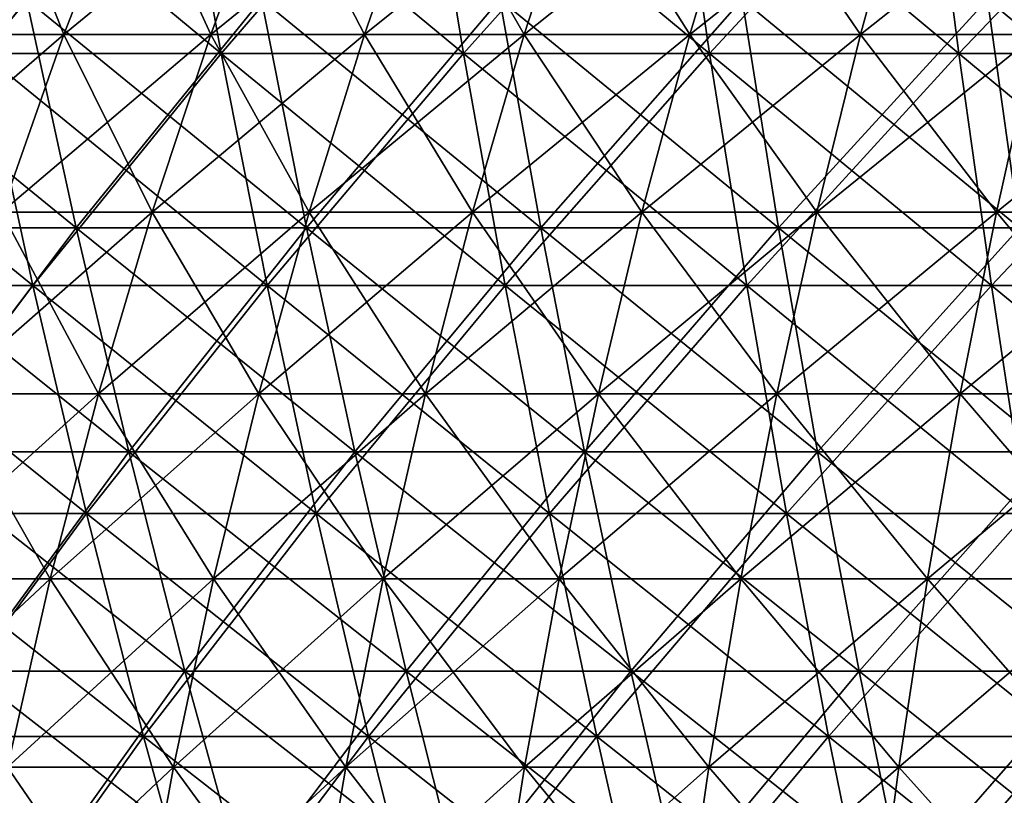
# Model space of a CAD drawing. Header units: millimetres. Extents: x -125 to 125, y 3898 to 4025.
# Tile 92 of 256: x -46 to -30, y 3957 to 3970. Entities that reach past the tile are written whole.
import ezdxf

# ---------------------------------------------------------------- set-up
doc = ezdxf.new("R2010")
doc.units = ezdxf.units.MM
doc.header["$LTSCALE"] = 2.2935
for name, color, linetype in [('2', 7, 'CONTINUOUS'), ('3', 7, 'CONTINUOUS'), ('4', 7, 'CONTINUOUS'), ('5', 7, 'CONTINUOUS'), ('6', 7, 'CONTINUOUS'), ('7', 7, 'CONTINUOUS')]:
    doc.layers.add(name, color=color, linetype=linetype)

msp = doc.modelspace()

# ---------------------------------------------------------------- linework, layer by layer
at = {"layer": '2', "color": 36, "linetype": 'Continuous', "true_color": 0x833d1e}
for points in [[(-46.902, 3969.553, 101.739), (-42.872, 3969.553, 103.502), (-47.693, 3973.547, 103.455), (-46.902, 3969.553, 101.739)], [(-47.693, 3973.547, 103.455), (-42.872, 3969.553, 103.502), (-43.595, 3973.547, 105.248), (-47.693, 3973.547, 103.455)], [(-42.872, 3969.553, 103.502), (-38.775, 3969.553, 105.105), (-43.595, 3973.547, 105.248), (-42.872, 3969.553, 103.502)], [(-43.595, 3973.547, 105.248), (-38.775, 3969.553, 105.105), (-39.429, 3973.547, 106.878), (-43.595, 3973.547, 105.248)], [(-38.775, 3969.553, 105.105), (-34.619, 3969.553, 106.546), (-39.429, 3973.547, 106.878), (-38.775, 3969.553, 105.105)], [(-39.429, 3973.547, 106.878), (-34.619, 3969.553, 106.546), (-35.203, 3973.547, 108.344), (-39.429, 3973.547, 106.878)], [(-34.619, 3969.553, 106.546), (-30.409, 3969.553, 107.823), (-35.203, 3973.547, 108.344), (-34.619, 3969.553, 106.546)], [(-35.203, 3973.547, 108.344), (-30.409, 3969.553, 107.823), (-30.922, 3973.547, 109.642), (-35.203, 3973.547, 108.344)], [(-30.409, 3969.553, 107.823), (-26.153, 3969.553, 108.934), (-30.922, 3973.547, 109.642), (-30.409, 3969.553, 107.823)], [(-30.922, 3973.547, 109.642), (-26.153, 3969.553, 108.934), (-26.594, 3973.547, 110.772), (-30.922, 3973.547, 109.642)], [(-49.939, 3965.627, 98.01), (-46.052, 3965.627, 99.895), (-50.86, 3969.553, 99.819), (-49.939, 3965.627, 98.01)], [(-50.86, 3969.553, 99.819), (-46.052, 3965.627, 99.895), (-46.902, 3969.553, 101.739), (-50.86, 3969.553, 99.819)], [(-46.052, 3965.627, 99.895), (-42.095, 3965.627, 101.626), (-46.902, 3969.553, 101.739), (-46.052, 3965.627, 99.895)], [(-46.902, 3969.553, 101.739), (-42.095, 3965.627, 101.626), (-42.872, 3969.553, 103.502), (-46.902, 3969.553, 101.739)], [(-42.095, 3965.627, 101.626), (-38.073, 3965.627, 103.201), (-42.872, 3969.553, 103.502), (-42.095, 3965.627, 101.626)], [(-42.872, 3969.553, 103.502), (-38.073, 3965.627, 103.201), (-38.775, 3969.553, 105.105), (-42.872, 3969.553, 103.502)], [(-38.073, 3965.627, 103.201), (-33.992, 3965.627, 104.616), (-38.775, 3969.553, 105.105), (-38.073, 3965.627, 103.201)], [(-38.775, 3969.553, 105.105), (-33.992, 3965.627, 104.616), (-34.619, 3969.553, 106.546), (-38.775, 3969.553, 105.105)], [(-33.992, 3965.627, 104.616), (-29.858, 3965.627, 105.87), (-34.619, 3969.553, 106.546), (-33.992, 3965.627, 104.616)], [(-34.619, 3969.553, 106.546), (-29.858, 3965.627, 105.87), (-30.409, 3969.553, 107.823), (-34.619, 3969.553, 106.546)], [(-29.858, 3965.627, 105.87), (-25.679, 3965.627, 106.96), (-30.409, 3969.553, 107.823), (-29.858, 3965.627, 105.87)], [(-30.409, 3969.553, 107.823), (-25.679, 3965.627, 106.96), (-26.153, 3969.553, 108.934), (-30.409, 3969.553, 107.823)], [(-48.955, 3961.776, 96.079), (-45.145, 3961.776, 97.927), (-49.939, 3965.627, 98.01), (-48.955, 3961.776, 96.079)], [(-49.939, 3965.627, 98.01), (-45.145, 3961.776, 97.927), (-46.052, 3965.627, 99.895), (-49.939, 3965.627, 98.01)], [(-45.145, 3961.776, 97.927), (-41.266, 3961.776, 99.624), (-46.052, 3965.627, 99.895), (-45.145, 3961.776, 97.927)], [(-46.052, 3965.627, 99.895), (-41.266, 3961.776, 99.624), (-42.095, 3965.627, 101.626), (-46.052, 3965.627, 99.895)], [(-41.266, 3961.776, 99.624), (-37.322, 3961.776, 101.167), (-42.095, 3965.627, 101.626), (-41.266, 3961.776, 99.624)], [(-42.095, 3965.627, 101.626), (-37.322, 3961.776, 101.167), (-38.073, 3965.627, 103.201), (-42.095, 3965.627, 101.626)], [(-37.322, 3961.776, 101.167), (-33.322, 3961.776, 102.554), (-38.073, 3965.627, 103.201), (-37.322, 3961.776, 101.167)], [(-38.073, 3965.627, 103.201), (-33.322, 3961.776, 102.554), (-33.992, 3965.627, 104.616), (-38.073, 3965.627, 103.201)], [(-33.322, 3961.776, 102.554), (-29.27, 3961.776, 103.783), (-33.992, 3965.627, 104.616), (-33.322, 3961.776, 102.554)], [(-33.992, 3965.627, 104.616), (-29.27, 3961.776, 103.783), (-29.858, 3965.627, 105.87), (-33.992, 3965.627, 104.616)], [(-29.27, 3961.776, 103.783), (-25.173, 3961.776, 104.853), (-29.858, 3965.627, 105.87), (-29.27, 3961.776, 103.783)], [(-29.858, 3965.627, 105.87), (-25.173, 3961.776, 104.853), (-25.679, 3965.627, 106.96), (-29.858, 3965.627, 105.87)], [(-47.91, 3958.004, 94.028), (-44.181, 3958.004, 95.836), (-48.955, 3961.776, 96.079), (-47.91, 3958.004, 94.028)], [(-48.955, 3961.776, 96.079), (-44.181, 3958.004, 95.836), (-45.145, 3961.776, 97.927), (-48.955, 3961.776, 96.079)], [(-44.181, 3958.004, 95.836), (-40.384, 3958.004, 97.497), (-45.145, 3961.776, 97.927), (-44.181, 3958.004, 95.836)], [(-45.145, 3961.776, 97.927), (-40.384, 3958.004, 97.497), (-41.266, 3961.776, 99.624), (-45.145, 3961.776, 97.927)], [(-40.384, 3958.004, 97.497), (-36.526, 3958.004, 99.007), (-41.266, 3961.776, 99.624), (-40.384, 3958.004, 97.497)], [(-41.266, 3961.776, 99.624), (-36.526, 3958.004, 99.007), (-37.322, 3961.776, 101.167), (-41.266, 3961.776, 99.624)], [(-36.526, 3958.004, 99.007), (-32.61, 3958.004, 100.365), (-37.322, 3961.776, 101.167), (-36.526, 3958.004, 99.007)], [(-37.322, 3961.776, 101.167), (-32.61, 3958.004, 100.365), (-33.322, 3961.776, 102.554), (-37.322, 3961.776, 101.167)], [(-32.61, 3958.004, 100.365), (-28.645, 3958.004, 101.568), (-33.322, 3961.776, 102.554), (-32.61, 3958.004, 100.365)], [(-33.322, 3961.776, 102.554), (-28.645, 3958.004, 101.568), (-29.27, 3961.776, 103.783), (-33.322, 3961.776, 102.554)], [(-46.804, 3954.316, 91.859), (-43.162, 3954.316, 93.626), (-47.91, 3958.004, 94.028), (-46.804, 3954.316, 91.859)], [(-47.91, 3958.004, 94.028), (-43.162, 3954.316, 93.626), (-44.181, 3958.004, 95.836), (-47.91, 3958.004, 94.028)], [(-43.162, 3954.316, 93.626), (-39.453, 3954.316, 95.248), (-44.181, 3958.004, 95.836), (-43.162, 3954.316, 93.626)], [(-44.181, 3958.004, 95.836), (-39.453, 3954.316, 95.248), (-40.384, 3958.004, 97.497), (-44.181, 3958.004, 95.836)], [(-39.453, 3954.316, 95.248), (-35.683, 3954.316, 96.723), (-40.384, 3958.004, 97.497), (-39.453, 3954.316, 95.248)], [(-40.384, 3958.004, 97.497), (-35.683, 3954.316, 96.723), (-36.526, 3958.004, 99.007), (-40.384, 3958.004, 97.497)], [(-35.683, 3954.316, 96.723), (-31.858, 3954.316, 98.05), (-36.526, 3958.004, 99.007), (-35.683, 3954.316, 96.723)], [(-36.526, 3958.004, 99.007), (-31.858, 3954.316, 98.05), (-32.61, 3958.004, 100.365), (-36.526, 3958.004, 99.007)], [(-31.858, 3954.316, 98.05), (-27.984, 3954.316, 99.225), (-32.61, 3958.004, 100.365), (-31.858, 3954.316, 98.05)], [(-32.61, 3958.004, 100.365), (-27.984, 3954.316, 99.225), (-28.645, 3958.004, 101.568), (-32.61, 3958.004, 100.365)]]:
    msp.add_3dface(points, dxfattribs=at)
at = {"layer": '3', "color": 36, "linetype": 'Continuous', "true_color": 0x833d1e}
for points in [[(-43.595, 3973.547, -105.248), (-46.902, 3969.553, -101.739), (-47.693, 3973.547, -103.455), (-43.595, 3973.547, -105.248)], [(-42.872, 3969.553, -103.502), (-46.902, 3969.553, -101.739), (-43.595, 3973.547, -105.248), (-42.872, 3969.553, -103.502)], [(-39.429, 3973.547, -106.878), (-42.872, 3969.553, -103.502), (-43.595, 3973.547, -105.248), (-39.429, 3973.547, -106.878)], [(-38.775, 3969.553, -105.105), (-42.872, 3969.553, -103.502), (-39.429, 3973.547, -106.878), (-38.775, 3969.553, -105.105)], [(-35.203, 3973.547, -108.344), (-38.775, 3969.553, -105.105), (-39.429, 3973.547, -106.878), (-35.203, 3973.547, -108.344)], [(-34.619, 3969.553, -106.546), (-38.775, 3969.553, -105.105), (-35.203, 3973.547, -108.344), (-34.619, 3969.553, -106.546)], [(-30.922, 3973.547, -109.642), (-34.619, 3969.553, -106.546), (-35.203, 3973.547, -108.344), (-30.922, 3973.547, -109.642)], [(-30.409, 3969.553, -107.823), (-34.619, 3969.553, -106.546), (-30.922, 3973.547, -109.642), (-30.409, 3969.553, -107.823)], [(-26.594, 3973.547, -110.772), (-30.409, 3969.553, -107.823), (-30.922, 3973.547, -109.642), (-26.594, 3973.547, -110.772)], [(-26.153, 3969.553, -108.934), (-30.409, 3969.553, -107.823), (-26.594, 3973.547, -110.772), (-26.153, 3969.553, -108.934)], [(-46.052, 3965.627, -99.895), (-49.939, 3965.627, -98.01), (-46.902, 3969.553, -101.739), (-46.052, 3965.627, -99.895)], [(-42.872, 3969.553, -103.502), (-46.052, 3965.627, -99.895), (-46.902, 3969.553, -101.739), (-42.872, 3969.553, -103.502)], [(-42.095, 3965.627, -101.626), (-46.052, 3965.627, -99.895), (-42.872, 3969.553, -103.502), (-42.095, 3965.627, -101.626)], [(-38.775, 3969.553, -105.105), (-42.095, 3965.627, -101.626), (-42.872, 3969.553, -103.502), (-38.775, 3969.553, -105.105)], [(-38.073, 3965.627, -103.201), (-42.095, 3965.627, -101.626), (-38.775, 3969.553, -105.105), (-38.073, 3965.627, -103.201)], [(-34.619, 3969.553, -106.546), (-38.073, 3965.627, -103.201), (-38.775, 3969.553, -105.105), (-34.619, 3969.553, -106.546)], [(-33.992, 3965.627, -104.616), (-38.073, 3965.627, -103.201), (-34.619, 3969.553, -106.546), (-33.992, 3965.627, -104.616)], [(-30.409, 3969.553, -107.823), (-33.992, 3965.627, -104.616), (-34.619, 3969.553, -106.546), (-30.409, 3969.553, -107.823)], [(-29.858, 3965.627, -105.87), (-33.992, 3965.627, -104.616), (-30.409, 3969.553, -107.823), (-29.858, 3965.627, -105.87)], [(-26.153, 3969.553, -108.934), (-29.858, 3965.627, -105.87), (-30.409, 3969.553, -107.823), (-26.153, 3969.553, -108.934)], [(-25.679, 3965.627, -106.96), (-29.858, 3965.627, -105.87), (-26.153, 3969.553, -108.934), (-25.679, 3965.627, -106.96)], [(-46.052, 3965.627, -99.895), (-48.955, 3961.776, -96.079), (-49.939, 3965.627, -98.01), (-46.052, 3965.627, -99.895)], [(-45.145, 3961.776, -97.927), (-48.955, 3961.776, -96.079), (-46.052, 3965.627, -99.895), (-45.145, 3961.776, -97.927)], [(-42.095, 3965.627, -101.626), (-45.145, 3961.776, -97.927), (-46.052, 3965.627, -99.895), (-42.095, 3965.627, -101.626)], [(-41.266, 3961.776, -99.624), (-45.145, 3961.776, -97.927), (-42.095, 3965.627, -101.626), (-41.266, 3961.776, -99.624)], [(-38.073, 3965.627, -103.201), (-41.266, 3961.776, -99.624), (-42.095, 3965.627, -101.626), (-38.073, 3965.627, -103.201)], [(-37.322, 3961.776, -101.167), (-41.266, 3961.776, -99.624), (-38.073, 3965.627, -103.201), (-37.322, 3961.776, -101.167)], [(-33.992, 3965.627, -104.616), (-37.322, 3961.776, -101.167), (-38.073, 3965.627, -103.201), (-33.992, 3965.627, -104.616)], [(-33.322, 3961.776, -102.554), (-37.322, 3961.776, -101.167), (-33.992, 3965.627, -104.616), (-33.322, 3961.776, -102.554)], [(-29.858, 3965.627, -105.87), (-33.322, 3961.776, -102.554), (-33.992, 3965.627, -104.616), (-29.858, 3965.627, -105.87)], [(-29.27, 3961.776, -103.783), (-33.322, 3961.776, -102.554), (-29.858, 3965.627, -105.87), (-29.27, 3961.776, -103.783)], [(-25.679, 3965.627, -106.96), (-29.27, 3961.776, -103.783), (-29.858, 3965.627, -105.87), (-25.679, 3965.627, -106.96)], [(-45.145, 3961.776, -97.927), (-47.91, 3958.004, -94.028), (-48.955, 3961.776, -96.079), (-45.145, 3961.776, -97.927)], [(-44.181, 3958.004, -95.836), (-47.91, 3958.004, -94.028), (-45.145, 3961.776, -97.927), (-44.181, 3958.004, -95.836)], [(-41.266, 3961.776, -99.624), (-44.181, 3958.004, -95.836), (-45.145, 3961.776, -97.927), (-41.266, 3961.776, -99.624)], [(-40.384, 3958.004, -97.497), (-44.181, 3958.004, -95.836), (-41.266, 3961.776, -99.624), (-40.384, 3958.004, -97.497)], [(-37.322, 3961.776, -101.167), (-40.384, 3958.004, -97.497), (-41.266, 3961.776, -99.624), (-37.322, 3961.776, -101.167)], [(-36.526, 3958.004, -99.007), (-40.384, 3958.004, -97.497), (-37.322, 3961.776, -101.167), (-36.526, 3958.004, -99.007)], [(-33.322, 3961.776, -102.554), (-36.526, 3958.004, -99.007), (-37.322, 3961.776, -101.167), (-33.322, 3961.776, -102.554)], [(-32.61, 3958.004, -100.365), (-36.526, 3958.004, -99.007), (-33.322, 3961.776, -102.554), (-32.61, 3958.004, -100.365)], [(-29.27, 3961.776, -103.783), (-32.61, 3958.004, -100.365), (-33.322, 3961.776, -102.554), (-29.27, 3961.776, -103.783)], [(-28.645, 3958.004, -101.568), (-32.61, 3958.004, -100.365), (-29.27, 3961.776, -103.783), (-28.645, 3958.004, -101.568)], [(-44.181, 3958.004, -95.836), (-46.804, 3954.316, -91.859), (-47.91, 3958.004, -94.028), (-44.181, 3958.004, -95.836)], [(-43.162, 3954.316, -93.626), (-46.804, 3954.316, -91.859), (-44.181, 3958.004, -95.836), (-43.162, 3954.316, -93.626)], [(-40.384, 3958.004, -97.497), (-43.162, 3954.316, -93.626), (-44.181, 3958.004, -95.836), (-40.384, 3958.004, -97.497)], [(-39.453, 3954.316, -95.248), (-43.162, 3954.316, -93.626), (-40.384, 3958.004, -97.497), (-39.453, 3954.316, -95.248)], [(-36.526, 3958.004, -99.007), (-39.453, 3954.316, -95.248), (-40.384, 3958.004, -97.497), (-36.526, 3958.004, -99.007)], [(-35.683, 3954.316, -96.723), (-39.453, 3954.316, -95.248), (-36.526, 3958.004, -99.007), (-35.683, 3954.316, -96.723)], [(-32.61, 3958.004, -100.365), (-35.683, 3954.316, -96.723), (-36.526, 3958.004, -99.007), (-32.61, 3958.004, -100.365)], [(-31.858, 3954.316, -98.05), (-35.683, 3954.316, -96.723), (-32.61, 3958.004, -100.365), (-31.858, 3954.316, -98.05)], [(-28.645, 3958.004, -101.568), (-31.858, 3954.316, -98.05), (-32.61, 3958.004, -100.365), (-28.645, 3958.004, -101.568)], [(-27.984, 3954.316, -99.225), (-31.858, 3954.316, -98.05), (-28.645, 3958.004, -101.568), (-27.984, 3954.316, -99.225)]]:
    msp.add_3dface(points, dxfattribs=at)
at = {"layer": '4', "color": 36, "linetype": 'Continuous', "true_color": 0x833d1e}
for points in [[(-49.147, 3966.607, -96.456), (-45.322, 3966.607, -98.312), (-50.053, 3970.468, -98.234), (-49.147, 3966.607, -96.456)], [(-50.053, 3970.468, -98.234), (-45.322, 3966.607, -98.312), (-46.158, 3970.468, -100.124), (-50.053, 3970.468, -98.234)], [(-45.322, 3966.607, -98.312), (-41.428, 3966.607, -100.015), (-46.158, 3970.468, -100.124), (-45.322, 3966.607, -98.312)], [(-46.158, 3970.468, -100.124), (-41.428, 3966.607, -100.015), (-42.191, 3970.468, -101.859), (-46.158, 3970.468, -100.124)], [(-41.428, 3966.607, -100.015), (-37.469, 3966.607, -101.564), (-42.191, 3970.468, -101.859), (-41.428, 3966.607, -100.015)], [(-42.191, 3970.468, -101.859), (-37.469, 3966.607, -101.564), (-38.16, 3970.468, -103.436), (-42.191, 3970.468, -101.859)], [(-37.469, 3966.607, -101.564), (-33.453, 3966.607, -102.957), (-38.16, 3970.468, -103.436), (-37.469, 3966.607, -101.564)], [(-38.16, 3970.468, -103.436), (-33.453, 3966.607, -102.957), (-34.069, 3970.468, -104.855), (-38.16, 3970.468, -103.436)], [(-33.453, 3966.607, -102.957), (-29.385, 3966.607, -104.191), (-34.069, 3970.468, -104.855), (-33.453, 3966.607, -102.957)], [(-34.069, 3970.468, -104.855), (-29.385, 3966.607, -104.191), (-29.927, 3970.468, -106.112), (-34.069, 3970.468, -104.855)], [(-29.385, 3966.607, -104.191), (-25.272, 3966.607, -105.264), (-29.927, 3970.468, -106.112), (-29.385, 3966.607, -104.191)], [(-29.927, 3970.468, -106.112), (-25.272, 3966.607, -105.264), (-25.738, 3970.468, -107.205), (-29.927, 3970.468, -106.112)], [(-48.18, 3962.819, -94.558), (-44.43, 3962.819, -96.377), (-49.147, 3966.607, -96.456), (-48.18, 3962.819, -94.558)], [(-49.147, 3966.607, -96.456), (-44.43, 3962.819, -96.377), (-45.322, 3966.607, -98.312), (-49.147, 3966.607, -96.456)], [(-44.43, 3962.819, -96.377), (-40.612, 3962.819, -98.047), (-45.322, 3966.607, -98.312), (-44.43, 3962.819, -96.377)], [(-45.322, 3966.607, -98.312), (-40.612, 3962.819, -98.047), (-41.428, 3966.607, -100.015), (-45.322, 3966.607, -98.312)], [(-40.612, 3962.819, -98.047), (-36.732, 3962.819, -99.566), (-41.428, 3966.607, -100.015), (-40.612, 3962.819, -98.047)], [(-41.428, 3966.607, -100.015), (-36.732, 3962.819, -99.566), (-37.469, 3966.607, -101.564), (-41.428, 3966.607, -100.015)], [(-36.732, 3962.819, -99.566), (-32.794, 3962.819, -100.931), (-37.469, 3966.607, -101.564), (-36.732, 3962.819, -99.566)], [(-37.469, 3966.607, -101.564), (-32.794, 3962.819, -100.931), (-33.453, 3966.607, -102.957), (-37.469, 3966.607, -101.564)], [(-32.794, 3962.819, -100.931), (-28.807, 3962.819, -102.141), (-33.453, 3966.607, -102.957), (-32.794, 3962.819, -100.931)], [(-33.453, 3966.607, -102.957), (-28.807, 3962.819, -102.141), (-29.385, 3966.607, -104.191), (-33.453, 3966.607, -102.957)], [(-47.152, 3959.109, -92.542), (-43.483, 3959.109, -94.322), (-48.18, 3962.819, -94.558), (-47.152, 3959.109, -92.542)], [(-48.18, 3962.819, -94.558), (-43.483, 3959.109, -94.322), (-44.43, 3962.819, -96.377), (-48.18, 3962.819, -94.558)], [(-43.483, 3959.109, -94.322), (-39.746, 3959.109, -95.956), (-44.43, 3962.819, -96.377), (-43.483, 3959.109, -94.322)], [(-44.43, 3962.819, -96.377), (-39.746, 3959.109, -95.956), (-40.612, 3962.819, -98.047), (-44.43, 3962.819, -96.377)], [(-39.746, 3959.109, -95.956), (-35.948, 3959.109, -97.442), (-40.612, 3962.819, -98.047), (-39.746, 3959.109, -95.956)], [(-40.612, 3962.819, -98.047), (-35.948, 3959.109, -97.442), (-36.732, 3962.819, -99.566), (-40.612, 3962.819, -98.047)], [(-35.948, 3959.109, -97.442), (-32.095, 3959.109, -98.779), (-36.732, 3962.819, -99.566), (-35.948, 3959.109, -97.442)], [(-36.732, 3962.819, -99.566), (-32.095, 3959.109, -98.779), (-32.794, 3962.819, -100.931), (-36.732, 3962.819, -99.566)], [(-32.095, 3959.109, -98.779), (-28.192, 3959.109, -99.963), (-32.794, 3962.819, -100.931), (-32.095, 3959.109, -98.779)], [(-32.794, 3962.819, -100.931), (-28.192, 3959.109, -99.963), (-28.807, 3962.819, -102.141), (-32.794, 3962.819, -100.931)], [(-49.58, 3955.48, -88.532), (-46.066, 3955.48, -90.41), (-50.749, 3959.109, -90.619), (-49.58, 3955.48, -88.532)], [(-50.749, 3959.109, -90.619), (-46.066, 3955.48, -90.41), (-47.152, 3959.109, -92.542), (-50.749, 3959.109, -90.619)], [(-46.066, 3955.48, -90.41), (-42.481, 3955.48, -92.149), (-47.152, 3959.109, -92.542), (-46.066, 3955.48, -90.41)], [(-47.152, 3959.109, -92.542), (-42.481, 3955.48, -92.149), (-43.483, 3959.109, -94.322), (-47.152, 3959.109, -92.542)], [(-42.481, 3955.48, -92.149), (-38.831, 3955.48, -93.745), (-43.483, 3959.109, -94.322), (-42.481, 3955.48, -92.149)], [(-43.483, 3959.109, -94.322), (-38.831, 3955.48, -93.745), (-39.746, 3959.109, -95.956), (-43.483, 3959.109, -94.322)], [(-38.831, 3955.48, -93.745), (-35.12, 3955.48, -95.198), (-39.746, 3959.109, -95.956), (-38.831, 3955.48, -93.745)], [(-39.746, 3959.109, -95.956), (-35.12, 3955.48, -95.198), (-35.948, 3959.109, -97.442), (-39.746, 3959.109, -95.956)], [(-35.12, 3955.48, -95.198), (-31.356, 3955.48, -96.503), (-35.948, 3959.109, -97.442), (-35.12, 3955.48, -95.198)], [(-35.948, 3959.109, -97.442), (-31.356, 3955.48, -96.503), (-32.095, 3959.109, -98.779), (-35.948, 3959.109, -97.442)], [(-31.356, 3955.48, -96.503), (-27.543, 3955.48, -97.66), (-32.095, 3959.109, -98.779), (-31.356, 3955.48, -96.503)], [(-32.095, 3959.109, -98.779), (-27.543, 3955.48, -97.66), (-28.192, 3959.109, -99.963), (-32.095, 3959.109, -98.779)]]:
    msp.add_3dface(points, dxfattribs=at)
at = {"layer": '5', "color": 36, "linetype": 'Continuous', "true_color": 0x833d1e}
for points in [[(-46.158, 3970.468, 100.124), (-49.147, 3966.607, 96.456), (-50.053, 3970.468, 98.234), (-46.158, 3970.468, 100.124)], [(-45.322, 3966.607, 98.312), (-49.147, 3966.607, 96.456), (-46.158, 3970.468, 100.124), (-45.322, 3966.607, 98.312)], [(-42.191, 3970.468, 101.859), (-45.322, 3966.607, 98.312), (-46.158, 3970.468, 100.124), (-42.191, 3970.468, 101.859)], [(-41.428, 3966.607, 100.015), (-45.322, 3966.607, 98.312), (-42.191, 3970.468, 101.859), (-41.428, 3966.607, 100.015)], [(-38.16, 3970.468, 103.436), (-41.428, 3966.607, 100.015), (-42.191, 3970.468, 101.859), (-38.16, 3970.468, 103.436)], [(-37.469, 3966.607, 101.564), (-41.428, 3966.607, 100.015), (-38.16, 3970.468, 103.436), (-37.469, 3966.607, 101.564)], [(-34.069, 3970.468, 104.855), (-37.469, 3966.607, 101.564), (-38.16, 3970.468, 103.436), (-34.069, 3970.468, 104.855)], [(-33.453, 3966.607, 102.957), (-37.469, 3966.607, 101.564), (-34.069, 3970.468, 104.855), (-33.453, 3966.607, 102.957)], [(-29.927, 3970.468, 106.112), (-33.453, 3966.607, 102.957), (-34.069, 3970.468, 104.855), (-29.927, 3970.468, 106.112)], [(-29.385, 3966.607, 104.191), (-33.453, 3966.607, 102.957), (-29.927, 3970.468, 106.112), (-29.385, 3966.607, 104.191)], [(-25.738, 3970.468, 107.205), (-29.385, 3966.607, 104.191), (-29.927, 3970.468, 106.112), (-25.738, 3970.468, 107.205)], [(-45.322, 3966.607, 98.312), (-48.18, 3962.819, 94.558), (-49.147, 3966.607, 96.456), (-45.322, 3966.607, 98.312)], [(-44.43, 3962.819, 96.377), (-48.18, 3962.819, 94.558), (-45.322, 3966.607, 98.312), (-44.43, 3962.819, 96.377)], [(-41.428, 3966.607, 100.015), (-44.43, 3962.819, 96.377), (-45.322, 3966.607, 98.312), (-41.428, 3966.607, 100.015)], [(-40.612, 3962.819, 98.047), (-44.43, 3962.819, 96.377), (-41.428, 3966.607, 100.015), (-40.612, 3962.819, 98.047)], [(-37.469, 3966.607, 101.564), (-40.612, 3962.819, 98.047), (-41.428, 3966.607, 100.015), (-37.469, 3966.607, 101.564)], [(-36.732, 3962.819, 99.566), (-40.612, 3962.819, 98.047), (-37.469, 3966.607, 101.564), (-36.732, 3962.819, 99.566)], [(-33.453, 3966.607, 102.957), (-36.732, 3962.819, 99.566), (-37.469, 3966.607, 101.564), (-33.453, 3966.607, 102.957)], [(-32.794, 3962.819, 100.931), (-36.732, 3962.819, 99.566), (-33.453, 3966.607, 102.957), (-32.794, 3962.819, 100.931)], [(-29.385, 3966.607, 104.191), (-32.794, 3962.819, 100.931), (-33.453, 3966.607, 102.957), (-29.385, 3966.607, 104.191)], [(-28.807, 3962.819, 102.141), (-32.794, 3962.819, 100.931), (-29.385, 3966.607, 104.191), (-28.807, 3962.819, 102.141)], [(-44.43, 3962.819, 96.377), (-47.152, 3959.109, 92.542), (-48.18, 3962.819, 94.558), (-44.43, 3962.819, 96.377)], [(-43.483, 3959.109, 94.322), (-47.152, 3959.109, 92.542), (-44.43, 3962.819, 96.377), (-43.483, 3959.109, 94.322)], [(-40.612, 3962.819, 98.047), (-43.483, 3959.109, 94.322), (-44.43, 3962.819, 96.377), (-40.612, 3962.819, 98.047)], [(-39.746, 3959.109, 95.956), (-43.483, 3959.109, 94.322), (-40.612, 3962.819, 98.047), (-39.746, 3959.109, 95.956)], [(-36.732, 3962.819, 99.566), (-39.746, 3959.109, 95.956), (-40.612, 3962.819, 98.047), (-36.732, 3962.819, 99.566)], [(-35.948, 3959.109, 97.442), (-39.746, 3959.109, 95.956), (-36.732, 3962.819, 99.566), (-35.948, 3959.109, 97.442)], [(-32.794, 3962.819, 100.931), (-35.948, 3959.109, 97.442), (-36.732, 3962.819, 99.566), (-32.794, 3962.819, 100.931)], [(-32.095, 3959.109, 98.779), (-35.948, 3959.109, 97.442), (-32.794, 3962.819, 100.931), (-32.095, 3959.109, 98.779)], [(-28.807, 3962.819, 102.141), (-32.095, 3959.109, 98.779), (-32.794, 3962.819, 100.931), (-28.807, 3962.819, 102.141)], [(-28.192, 3959.109, 99.963), (-32.095, 3959.109, 98.779), (-28.807, 3962.819, 102.141), (-28.192, 3959.109, 99.963)], [(-46.066, 3955.48, 90.41), (-49.58, 3955.48, 88.532), (-47.152, 3959.109, 92.542), (-46.066, 3955.48, 90.41)], [(-43.483, 3959.109, 94.322), (-46.066, 3955.48, 90.41), (-47.152, 3959.109, 92.542), (-43.483, 3959.109, 94.322)], [(-42.481, 3955.48, 92.149), (-46.066, 3955.48, 90.41), (-43.483, 3959.109, 94.322), (-42.481, 3955.48, 92.149)], [(-39.746, 3959.109, 95.956), (-42.481, 3955.48, 92.149), (-43.483, 3959.109, 94.322), (-39.746, 3959.109, 95.956)], [(-38.831, 3955.48, 93.745), (-42.481, 3955.48, 92.149), (-39.746, 3959.109, 95.956), (-38.831, 3955.48, 93.745)], [(-35.948, 3959.109, 97.442), (-38.831, 3955.48, 93.745), (-39.746, 3959.109, 95.956), (-35.948, 3959.109, 97.442)], [(-35.12, 3955.48, 95.198), (-38.831, 3955.48, 93.745), (-35.948, 3959.109, 97.442), (-35.12, 3955.48, 95.198)], [(-32.095, 3959.109, 98.779), (-35.12, 3955.48, 95.198), (-35.948, 3959.109, 97.442), (-32.095, 3959.109, 98.779)], [(-31.356, 3955.48, 96.503), (-35.12, 3955.48, 95.198), (-32.095, 3959.109, 98.779), (-31.356, 3955.48, 96.503)], [(-28.192, 3959.109, 99.963), (-31.356, 3955.48, 96.503), (-32.095, 3959.109, 98.779), (-28.192, 3959.109, 99.963)], [(-27.543, 3955.48, 97.66), (-31.356, 3955.48, 96.503), (-28.192, 3959.109, 99.963), (-27.543, 3955.48, 97.66)]]:
    msp.add_3dface(points, dxfattribs=at)
at = {"layer": '6', "color": 7, "linetype": 'Continuous', "true_color": 0xe0f2ff}
for points in [[(-47.895, 3969.872, 45.528), (-45.528, 3969.872, 47.895), (-46.692, 3972.804, 44.384), (-47.895, 3969.872, 45.528)], [(-46.692, 3972.804, 44.384), (-45.528, 3969.872, 47.895), (-44.384, 3972.804, 46.692), (-46.692, 3972.804, 44.384)], [(-45.528, 3969.872, 47.895), (-43.044, 3969.872, 50.14), (-44.384, 3972.804, 46.692), (-45.528, 3969.872, 47.895)], [(-44.384, 3972.804, 46.692), (-43.044, 3969.872, 50.14), (-41.962, 3972.804, 48.88), (-44.384, 3972.804, 46.692)], [(-43.044, 3969.872, 50.14), (-40.449, 3969.872, 52.256), (-41.962, 3972.804, 48.88), (-43.044, 3969.872, 50.14)], [(-41.962, 3972.804, 48.88), (-40.449, 3969.872, 52.256), (-39.433, 3972.804, 50.943), (-41.962, 3972.804, 48.88)], [(-40.449, 3969.872, 52.256), (-37.75, 3969.872, 54.237), (-39.433, 3972.804, 50.943), (-40.449, 3969.872, 52.256)], [(-39.433, 3972.804, 50.943), (-37.75, 3969.872, 54.237), (-36.802, 3972.804, 52.875), (-39.433, 3972.804, 50.943)], [(-37.75, 3969.872, 54.237), (-34.955, 3969.872, 56.08), (-36.802, 3972.804, 52.875), (-37.75, 3969.872, 54.237)], [(-36.802, 3972.804, 52.875), (-34.955, 3969.872, 56.08), (-34.077, 3972.804, 54.671), (-36.802, 3972.804, 52.875)], [(-34.955, 3969.872, 56.08), (-32.069, 3969.872, 57.778), (-34.077, 3972.804, 54.671), (-34.955, 3969.872, 56.08)], [(-34.077, 3972.804, 54.671), (-32.069, 3969.872, 57.778), (-31.264, 3972.804, 56.327), (-34.077, 3972.804, 54.671)], [(-32.069, 3969.872, 57.778), (-29.102, 3969.872, 59.328), (-31.264, 3972.804, 56.327), (-32.069, 3969.872, 57.778)], [(-31.264, 3972.804, 56.327), (-29.102, 3969.872, 59.328), (-28.371, 3972.804, 57.838), (-31.264, 3972.804, 56.327)], [(-47.895, 3969.872, 45.528), (-46.579, 3966.868, 49.002), (-45.528, 3969.872, 47.895), (-47.895, 3969.872, 45.528)], [(-46.579, 3966.868, 49.002), (-44.038, 3966.868, 51.298), (-45.528, 3969.872, 47.895), (-46.579, 3966.868, 49.002)], [(-45.528, 3969.872, 47.895), (-44.038, 3966.868, 51.298), (-43.044, 3969.872, 50.14), (-45.528, 3969.872, 47.895)], [(-44.038, 3966.868, 51.298), (-41.383, 3966.868, 53.463), (-43.044, 3969.872, 50.14), (-44.038, 3966.868, 51.298)], [(-43.044, 3969.872, 50.14), (-41.383, 3966.868, 53.463), (-40.449, 3969.872, 52.256), (-43.044, 3969.872, 50.14)], [(-41.383, 3966.868, 53.463), (-38.622, 3966.868, 55.49), (-40.449, 3969.872, 52.256), (-41.383, 3966.868, 53.463)], [(-40.449, 3969.872, 52.256), (-38.622, 3966.868, 55.49), (-37.75, 3969.872, 54.237), (-40.449, 3969.872, 52.256)], [(-38.622, 3966.868, 55.49), (-35.762, 3966.868, 57.375), (-37.75, 3969.872, 54.237), (-38.622, 3966.868, 55.49)], [(-37.75, 3969.872, 54.237), (-35.762, 3966.868, 57.375), (-34.955, 3969.872, 56.08), (-37.75, 3969.872, 54.237)], [(-35.762, 3966.868, 57.375), (-32.81, 3966.868, 59.113), (-34.955, 3969.872, 56.08), (-35.762, 3966.868, 57.375)], [(-34.955, 3969.872, 56.08), (-32.81, 3966.868, 59.113), (-32.069, 3969.872, 57.778), (-34.955, 3969.872, 56.08)], [(-32.81, 3966.868, 59.113), (-29.774, 3966.868, 60.698), (-32.069, 3969.872, 57.778), (-32.81, 3966.868, 59.113)], [(-32.069, 3969.872, 57.778), (-29.774, 3966.868, 60.698), (-29.102, 3969.872, 59.328), (-32.069, 3969.872, 57.778)], [(-29.774, 3966.868, 60.698), (-26.661, 3966.868, 62.129), (-29.102, 3969.872, 59.328), (-29.774, 3966.868, 60.698)], [(-47.537, 3963.799, 50.009), (-44.943, 3963.799, 52.352), (-46.579, 3966.868, 49.002), (-47.537, 3963.799, 50.009)], [(-46.579, 3966.868, 49.002), (-44.943, 3963.799, 52.352), (-44.038, 3966.868, 51.298), (-46.579, 3966.868, 49.002)], [(-44.943, 3963.799, 52.352), (-42.234, 3963.799, 54.562), (-44.038, 3966.868, 51.298), (-44.943, 3963.799, 52.352)], [(-44.038, 3966.868, 51.298), (-42.234, 3963.799, 54.562), (-41.383, 3966.868, 53.463), (-44.038, 3966.868, 51.298)], [(-42.234, 3963.799, 54.562), (-39.416, 3963.799, 56.631), (-41.383, 3966.868, 53.463), (-42.234, 3963.799, 54.562)], [(-41.383, 3966.868, 53.463), (-39.416, 3963.799, 56.631), (-38.622, 3966.868, 55.49), (-41.383, 3966.868, 53.463)], [(-39.416, 3963.799, 56.631), (-36.497, 3963.799, 58.554), (-38.622, 3966.868, 55.49), (-39.416, 3963.799, 56.631)], [(-38.622, 3966.868, 55.49), (-36.497, 3963.799, 58.554), (-35.762, 3966.868, 57.375), (-38.622, 3966.868, 55.49)], [(-36.497, 3963.799, 58.554), (-33.485, 3963.799, 60.328), (-35.762, 3966.868, 57.375), (-36.497, 3963.799, 58.554)], [(-35.762, 3966.868, 57.375), (-33.485, 3963.799, 60.328), (-32.81, 3966.868, 59.113), (-35.762, 3966.868, 57.375)], [(-33.485, 3963.799, 60.328), (-30.386, 3963.799, 61.946), (-32.81, 3966.868, 59.113), (-33.485, 3963.799, 60.328)], [(-32.81, 3966.868, 59.113), (-30.386, 3963.799, 61.946), (-29.774, 3966.868, 60.698), (-32.81, 3966.868, 59.113)], [(-30.386, 3963.799, 61.946), (-27.21, 3963.799, 63.406), (-29.774, 3966.868, 60.698), (-30.386, 3963.799, 61.946)], [(-29.774, 3966.868, 60.698), (-27.21, 3963.799, 63.406), (-26.661, 3966.868, 62.129), (-29.774, 3966.868, 60.698)], [(-48.399, 3960.671, 50.915), (-45.758, 3960.671, 53.301), (-47.537, 3963.799, 50.009), (-48.399, 3960.671, 50.915)], [(-47.537, 3963.799, 50.009), (-45.758, 3960.671, 53.301), (-44.943, 3963.799, 52.352), (-47.537, 3963.799, 50.009)], [(-45.758, 3960.671, 53.301), (-42.999, 3960.671, 55.551), (-44.943, 3963.799, 52.352), (-45.758, 3960.671, 53.301)], [(-44.943, 3963.799, 52.352), (-42.999, 3960.671, 55.551), (-42.234, 3963.799, 54.562), (-44.943, 3963.799, 52.352)], [(-42.999, 3960.671, 55.551), (-40.131, 3960.671, 57.657), (-42.234, 3963.799, 54.562), (-42.999, 3960.671, 55.551)], [(-42.234, 3963.799, 54.562), (-40.131, 3960.671, 57.657), (-39.416, 3963.799, 56.631), (-42.234, 3963.799, 54.562)], [(-40.131, 3960.671, 57.657), (-37.159, 3960.671, 59.616), (-39.416, 3963.799, 56.631), (-40.131, 3960.671, 57.657)], [(-39.416, 3963.799, 56.631), (-37.159, 3960.671, 59.616), (-36.497, 3963.799, 58.554), (-39.416, 3963.799, 56.631)], [(-37.159, 3960.671, 59.616), (-34.092, 3960.671, 61.421), (-36.497, 3963.799, 58.554), (-37.159, 3960.671, 59.616)], [(-36.497, 3963.799, 58.554), (-34.092, 3960.671, 61.421), (-33.485, 3963.799, 60.328), (-36.497, 3963.799, 58.554)], [(-34.092, 3960.671, 61.421), (-30.937, 3960.671, 63.069), (-33.485, 3963.799, 60.328), (-34.092, 3960.671, 61.421)], [(-33.485, 3963.799, 60.328), (-30.937, 3960.671, 63.069), (-30.386, 3963.799, 61.946), (-33.485, 3963.799, 60.328)], [(-30.937, 3960.671, 63.069), (-27.703, 3960.671, 64.555), (-30.386, 3963.799, 61.946), (-30.937, 3960.671, 63.069)], [(-30.386, 3963.799, 61.946), (-27.703, 3960.671, 64.555), (-27.21, 3963.799, 63.406), (-30.386, 3963.799, 61.946)], [(-48.399, 3960.671, 50.915), (-46.48, 3957.49, 54.143), (-45.758, 3960.671, 53.301), (-48.399, 3960.671, 50.915)], [(-46.48, 3957.49, 54.143), (-43.678, 3957.49, 56.428), (-45.758, 3960.671, 53.301), (-46.48, 3957.49, 54.143)], [(-45.758, 3960.671, 53.301), (-43.678, 3957.49, 56.428), (-42.999, 3960.671, 55.551), (-45.758, 3960.671, 53.301)], [(-43.678, 3957.49, 56.428), (-40.764, 3957.49, 58.567), (-42.999, 3960.671, 55.551), (-43.678, 3957.49, 56.428)], [(-42.999, 3960.671, 55.551), (-40.764, 3957.49, 58.567), (-40.131, 3960.671, 57.657), (-42.999, 3960.671, 55.551)], [(-40.764, 3957.49, 58.567), (-37.745, 3957.49, 60.557), (-40.131, 3960.671, 57.657), (-40.764, 3957.49, 58.567)], [(-40.131, 3960.671, 57.657), (-37.745, 3957.49, 60.557), (-37.159, 3960.671, 59.616), (-40.131, 3960.671, 57.657)], [(-37.745, 3957.49, 60.557), (-34.63, 3957.49, 62.391), (-37.159, 3960.671, 59.616), (-37.745, 3957.49, 60.557)], [(-37.159, 3960.671, 59.616), (-34.63, 3957.49, 62.391), (-34.092, 3960.671, 61.421), (-37.159, 3960.671, 59.616)], [(-34.63, 3957.49, 62.391), (-31.425, 3957.49, 64.065), (-34.092, 3960.671, 61.421), (-34.63, 3957.49, 62.391)], [(-34.092, 3960.671, 61.421), (-31.425, 3957.49, 64.065), (-30.937, 3960.671, 63.069), (-34.092, 3960.671, 61.421)], [(-31.425, 3957.49, 64.065), (-28.14, 3957.49, 65.574), (-30.937, 3960.671, 63.069), (-31.425, 3957.49, 64.065)], [(-30.937, 3960.671, 63.069), (-28.14, 3957.49, 65.574), (-27.703, 3960.671, 64.555), (-30.937, 3960.671, 63.069)], [(-47.109, 3954.262, 54.875), (-44.269, 3954.262, 57.191), (-46.48, 3957.49, 54.143), (-47.109, 3954.262, 54.875)], [(-46.48, 3957.49, 54.143), (-44.269, 3954.262, 57.191), (-43.678, 3957.49, 56.428), (-46.48, 3957.49, 54.143)], [(-44.269, 3954.262, 57.191), (-41.315, 3954.262, 59.359), (-43.678, 3957.49, 56.428), (-44.269, 3954.262, 57.191)], [(-43.678, 3957.49, 56.428), (-41.315, 3954.262, 59.359), (-40.764, 3957.49, 58.567), (-43.678, 3957.49, 56.428)], [(-41.315, 3954.262, 59.359), (-38.256, 3954.262, 61.376), (-40.764, 3957.49, 58.567), (-41.315, 3954.262, 59.359)], [(-40.764, 3957.49, 58.567), (-38.256, 3954.262, 61.376), (-37.745, 3957.49, 60.557), (-40.764, 3957.49, 58.567)], [(-38.256, 3954.262, 61.376), (-35.098, 3954.262, 63.235), (-37.745, 3957.49, 60.557), (-38.256, 3954.262, 61.376)], [(-37.745, 3957.49, 60.557), (-35.098, 3954.262, 63.235), (-34.63, 3957.49, 62.391), (-37.745, 3957.49, 60.557)], [(-35.098, 3954.262, 63.235), (-31.85, 3954.262, 64.931), (-34.63, 3957.49, 62.391), (-35.098, 3954.262, 63.235)], [(-34.63, 3957.49, 62.391), (-31.85, 3954.262, 64.931), (-31.425, 3957.49, 64.065), (-34.63, 3957.49, 62.391)], [(-31.85, 3954.262, 64.931), (-28.521, 3954.262, 66.461), (-31.425, 3957.49, 64.065), (-31.85, 3954.262, 64.931)], [(-31.425, 3957.49, 64.065), (-28.521, 3954.262, 66.461), (-28.14, 3957.49, 65.574), (-31.425, 3957.49, 64.065)]]:
    msp.add_3dface(points, dxfattribs=at)
at = {"layer": '7', "color": 7, "linetype": 'Continuous', "true_color": 0xe0f2ff}
for points in [[(-45.528, 3969.872, -47.895), (-47.895, 3969.872, -45.528), (-44.384, 3972.804, -46.692), (-45.528, 3969.872, -47.895)], [(-44.384, 3972.804, -46.692), (-47.895, 3969.872, -45.528), (-46.692, 3972.804, -44.384), (-44.384, 3972.804, -46.692)], [(-43.044, 3969.872, -50.14), (-45.528, 3969.872, -47.895), (-41.962, 3972.804, -48.88), (-43.044, 3969.872, -50.14)], [(-41.962, 3972.804, -48.88), (-45.528, 3969.872, -47.895), (-44.384, 3972.804, -46.692), (-41.962, 3972.804, -48.88)], [(-40.449, 3969.872, -52.256), (-43.044, 3969.872, -50.14), (-39.433, 3972.804, -50.943), (-40.449, 3969.872, -52.256)], [(-39.433, 3972.804, -50.943), (-43.044, 3969.872, -50.14), (-41.962, 3972.804, -48.88), (-39.433, 3972.804, -50.943)], [(-37.75, 3969.872, -54.237), (-40.449, 3969.872, -52.256), (-36.802, 3972.804, -52.875), (-37.75, 3969.872, -54.237)], [(-36.802, 3972.804, -52.875), (-40.449, 3969.872, -52.256), (-39.433, 3972.804, -50.943), (-36.802, 3972.804, -52.875)], [(-34.955, 3969.872, -56.08), (-37.75, 3969.872, -54.237), (-34.077, 3972.804, -54.671), (-34.955, 3969.872, -56.08)], [(-34.077, 3972.804, -54.671), (-37.75, 3969.872, -54.237), (-36.802, 3972.804, -52.875), (-34.077, 3972.804, -54.671)], [(-32.069, 3969.872, -57.778), (-34.955, 3969.872, -56.08), (-31.264, 3972.804, -56.327), (-32.069, 3969.872, -57.778)], [(-31.264, 3972.804, -56.327), (-34.955, 3969.872, -56.08), (-34.077, 3972.804, -54.671), (-31.264, 3972.804, -56.327)], [(-29.102, 3969.872, -59.328), (-32.069, 3969.872, -57.778), (-28.371, 3972.804, -57.838), (-29.102, 3969.872, -59.328)], [(-28.371, 3972.804, -57.838), (-32.069, 3969.872, -57.778), (-31.264, 3972.804, -56.327), (-28.371, 3972.804, -57.838)], [(-46.579, 3966.868, -49.002), (-49.002, 3966.868, -46.579), (-45.528, 3969.872, -47.895), (-46.579, 3966.868, -49.002)], [(-45.528, 3969.872, -47.895), (-49.002, 3966.868, -46.579), (-47.895, 3969.872, -45.528), (-45.528, 3969.872, -47.895)], [(-44.038, 3966.868, -51.298), (-46.579, 3966.868, -49.002), (-43.044, 3969.872, -50.14), (-44.038, 3966.868, -51.298)], [(-43.044, 3969.872, -50.14), (-46.579, 3966.868, -49.002), (-45.528, 3969.872, -47.895), (-43.044, 3969.872, -50.14)], [(-41.383, 3966.868, -53.463), (-44.038, 3966.868, -51.298), (-40.449, 3969.872, -52.256), (-41.383, 3966.868, -53.463)], [(-40.449, 3969.872, -52.256), (-44.038, 3966.868, -51.298), (-43.044, 3969.872, -50.14), (-40.449, 3969.872, -52.256)], [(-38.622, 3966.868, -55.49), (-41.383, 3966.868, -53.463), (-37.75, 3969.872, -54.237), (-38.622, 3966.868, -55.49)], [(-37.75, 3969.872, -54.237), (-41.383, 3966.868, -53.463), (-40.449, 3969.872, -52.256), (-37.75, 3969.872, -54.237)], [(-35.762, 3966.868, -57.375), (-38.622, 3966.868, -55.49), (-34.955, 3969.872, -56.08), (-35.762, 3966.868, -57.375)], [(-34.955, 3969.872, -56.08), (-38.622, 3966.868, -55.49), (-37.75, 3969.872, -54.237), (-34.955, 3969.872, -56.08)], [(-32.81, 3966.868, -59.113), (-35.762, 3966.868, -57.375), (-32.069, 3969.872, -57.778), (-32.81, 3966.868, -59.113)], [(-32.069, 3969.872, -57.778), (-35.762, 3966.868, -57.375), (-34.955, 3969.872, -56.08), (-32.069, 3969.872, -57.778)], [(-29.774, 3966.868, -60.698), (-32.81, 3966.868, -59.113), (-29.102, 3969.872, -59.328), (-29.774, 3966.868, -60.698)], [(-29.102, 3969.872, -59.328), (-32.81, 3966.868, -59.113), (-32.069, 3969.872, -57.778), (-29.102, 3969.872, -59.328)], [(-26.661, 3966.868, -62.129), (-29.774, 3966.868, -60.698), (-26.06, 3969.872, -60.726), (-26.661, 3966.868, -62.129)], [(-26.06, 3969.872, -60.726), (-29.774, 3966.868, -60.698), (-29.102, 3969.872, -59.328), (-26.06, 3969.872, -60.726)], [(-44.943, 3963.799, -52.352), (-47.537, 3963.799, -50.009), (-44.038, 3966.868, -51.298), (-44.943, 3963.799, -52.352)], [(-44.038, 3966.868, -51.298), (-47.537, 3963.799, -50.009), (-46.579, 3966.868, -49.002), (-44.038, 3966.868, -51.298)], [(-42.234, 3963.799, -54.562), (-44.943, 3963.799, -52.352), (-41.383, 3966.868, -53.463), (-42.234, 3963.799, -54.562)], [(-41.383, 3966.868, -53.463), (-44.943, 3963.799, -52.352), (-44.038, 3966.868, -51.298), (-41.383, 3966.868, -53.463)], [(-39.416, 3963.799, -56.631), (-42.234, 3963.799, -54.562), (-38.622, 3966.868, -55.49), (-39.416, 3963.799, -56.631)], [(-38.622, 3966.868, -55.49), (-42.234, 3963.799, -54.562), (-41.383, 3966.868, -53.463), (-38.622, 3966.868, -55.49)], [(-36.497, 3963.799, -58.554), (-39.416, 3963.799, -56.631), (-35.762, 3966.868, -57.375), (-36.497, 3963.799, -58.554)], [(-35.762, 3966.868, -57.375), (-39.416, 3963.799, -56.631), (-38.622, 3966.868, -55.49), (-35.762, 3966.868, -57.375)], [(-33.485, 3963.799, -60.328), (-36.497, 3963.799, -58.554), (-32.81, 3966.868, -59.113), (-33.485, 3963.799, -60.328)], [(-32.81, 3966.868, -59.113), (-36.497, 3963.799, -58.554), (-35.762, 3966.868, -57.375), (-32.81, 3966.868, -59.113)], [(-30.386, 3963.799, -61.946), (-33.485, 3963.799, -60.328), (-29.774, 3966.868, -60.698), (-30.386, 3963.799, -61.946)], [(-29.774, 3966.868, -60.698), (-33.485, 3963.799, -60.328), (-32.81, 3966.868, -59.113), (-29.774, 3966.868, -60.698)], [(-27.21, 3963.799, -63.406), (-30.386, 3963.799, -61.946), (-26.661, 3966.868, -62.129), (-27.21, 3963.799, -63.406)], [(-26.661, 3966.868, -62.129), (-30.386, 3963.799, -61.946), (-29.774, 3966.868, -60.698), (-26.661, 3966.868, -62.129)], [(-45.758, 3960.671, -53.301), (-48.399, 3960.671, -50.915), (-44.943, 3963.799, -52.352), (-45.758, 3960.671, -53.301)], [(-44.943, 3963.799, -52.352), (-48.399, 3960.671, -50.915), (-47.537, 3963.799, -50.009), (-44.943, 3963.799, -52.352)], [(-42.999, 3960.671, -55.551), (-45.758, 3960.671, -53.301), (-42.234, 3963.799, -54.562), (-42.999, 3960.671, -55.551)], [(-42.234, 3963.799, -54.562), (-45.758, 3960.671, -53.301), (-44.943, 3963.799, -52.352), (-42.234, 3963.799, -54.562)], [(-40.131, 3960.671, -57.657), (-42.999, 3960.671, -55.551), (-39.416, 3963.799, -56.631), (-40.131, 3960.671, -57.657)], [(-39.416, 3963.799, -56.631), (-42.999, 3960.671, -55.551), (-42.234, 3963.799, -54.562), (-39.416, 3963.799, -56.631)], [(-37.159, 3960.671, -59.616), (-40.131, 3960.671, -57.657), (-36.497, 3963.799, -58.554), (-37.159, 3960.671, -59.616)], [(-36.497, 3963.799, -58.554), (-40.131, 3960.671, -57.657), (-39.416, 3963.799, -56.631), (-36.497, 3963.799, -58.554)], [(-34.092, 3960.671, -61.421), (-37.159, 3960.671, -59.616), (-33.485, 3963.799, -60.328), (-34.092, 3960.671, -61.421)], [(-33.485, 3963.799, -60.328), (-37.159, 3960.671, -59.616), (-36.497, 3963.799, -58.554), (-33.485, 3963.799, -60.328)], [(-30.937, 3960.671, -63.069), (-34.092, 3960.671, -61.421), (-30.386, 3963.799, -61.946), (-30.937, 3960.671, -63.069)], [(-30.386, 3963.799, -61.946), (-34.092, 3960.671, -61.421), (-33.485, 3963.799, -60.328), (-30.386, 3963.799, -61.946)], [(-27.703, 3960.671, -64.555), (-30.937, 3960.671, -63.069), (-27.21, 3963.799, -63.406), (-27.703, 3960.671, -64.555)], [(-27.21, 3963.799, -63.406), (-30.937, 3960.671, -63.069), (-30.386, 3963.799, -61.946), (-27.21, 3963.799, -63.406)], [(-46.48, 3957.49, -54.143), (-49.163, 3957.49, -51.719), (-45.758, 3960.671, -53.301), (-46.48, 3957.49, -54.143)], [(-45.758, 3960.671, -53.301), (-49.163, 3957.49, -51.719), (-48.399, 3960.671, -50.915), (-45.758, 3960.671, -53.301)], [(-43.678, 3957.49, -56.428), (-46.48, 3957.49, -54.143), (-42.999, 3960.671, -55.551), (-43.678, 3957.49, -56.428)], [(-42.999, 3960.671, -55.551), (-46.48, 3957.49, -54.143), (-45.758, 3960.671, -53.301), (-42.999, 3960.671, -55.551)], [(-40.764, 3957.49, -58.567), (-43.678, 3957.49, -56.428), (-40.131, 3960.671, -57.657), (-40.764, 3957.49, -58.567)], [(-40.131, 3960.671, -57.657), (-43.678, 3957.49, -56.428), (-42.999, 3960.671, -55.551), (-40.131, 3960.671, -57.657)], [(-37.745, 3957.49, -60.557), (-40.764, 3957.49, -58.567), (-37.159, 3960.671, -59.616), (-37.745, 3957.49, -60.557)], [(-37.159, 3960.671, -59.616), (-40.764, 3957.49, -58.567), (-40.131, 3960.671, -57.657), (-37.159, 3960.671, -59.616)], [(-34.63, 3957.49, -62.391), (-37.745, 3957.49, -60.557), (-34.092, 3960.671, -61.421), (-34.63, 3957.49, -62.391)], [(-34.092, 3960.671, -61.421), (-37.745, 3957.49, -60.557), (-37.159, 3960.671, -59.616), (-34.092, 3960.671, -61.421)], [(-31.425, 3957.49, -64.065), (-34.63, 3957.49, -62.391), (-30.937, 3960.671, -63.069), (-31.425, 3957.49, -64.065)], [(-30.937, 3960.671, -63.069), (-34.63, 3957.49, -62.391), (-34.092, 3960.671, -61.421), (-30.937, 3960.671, -63.069)], [(-28.14, 3957.49, -65.574), (-31.425, 3957.49, -64.065), (-27.703, 3960.671, -64.555), (-28.14, 3957.49, -65.574)], [(-27.703, 3960.671, -64.555), (-31.425, 3957.49, -64.065), (-30.937, 3960.671, -63.069), (-27.703, 3960.671, -64.555)], [(-44.269, 3954.262, -57.191), (-47.109, 3954.262, -54.875), (-43.678, 3957.49, -56.428), (-44.269, 3954.262, -57.191)], [(-43.678, 3957.49, -56.428), (-47.109, 3954.262, -54.875), (-46.48, 3957.49, -54.143), (-43.678, 3957.49, -56.428)], [(-41.315, 3954.262, -59.359), (-44.269, 3954.262, -57.191), (-40.764, 3957.49, -58.567), (-41.315, 3954.262, -59.359)], [(-40.764, 3957.49, -58.567), (-44.269, 3954.262, -57.191), (-43.678, 3957.49, -56.428), (-40.764, 3957.49, -58.567)], [(-38.256, 3954.262, -61.376), (-41.315, 3954.262, -59.359), (-37.745, 3957.49, -60.557), (-38.256, 3954.262, -61.376)], [(-37.745, 3957.49, -60.557), (-41.315, 3954.262, -59.359), (-40.764, 3957.49, -58.567), (-37.745, 3957.49, -60.557)], [(-35.098, 3954.262, -63.235), (-38.256, 3954.262, -61.376), (-34.63, 3957.49, -62.391), (-35.098, 3954.262, -63.235)], [(-34.63, 3957.49, -62.391), (-38.256, 3954.262, -61.376), (-37.745, 3957.49, -60.557), (-34.63, 3957.49, -62.391)], [(-31.85, 3954.262, -64.931), (-35.098, 3954.262, -63.235), (-31.425, 3957.49, -64.065), (-31.85, 3954.262, -64.931)], [(-31.425, 3957.49, -64.065), (-35.098, 3954.262, -63.235), (-34.63, 3957.49, -62.391), (-31.425, 3957.49, -64.065)], [(-28.521, 3954.262, -66.461), (-31.85, 3954.262, -64.931), (-28.14, 3957.49, -65.574), (-28.521, 3954.262, -66.461)], [(-28.14, 3957.49, -65.574), (-31.85, 3954.262, -64.931), (-31.425, 3957.49, -64.065), (-28.14, 3957.49, -65.574)]]:
    msp.add_3dface(points, dxfattribs=at)

doc.saveas('drawing.dxf')
